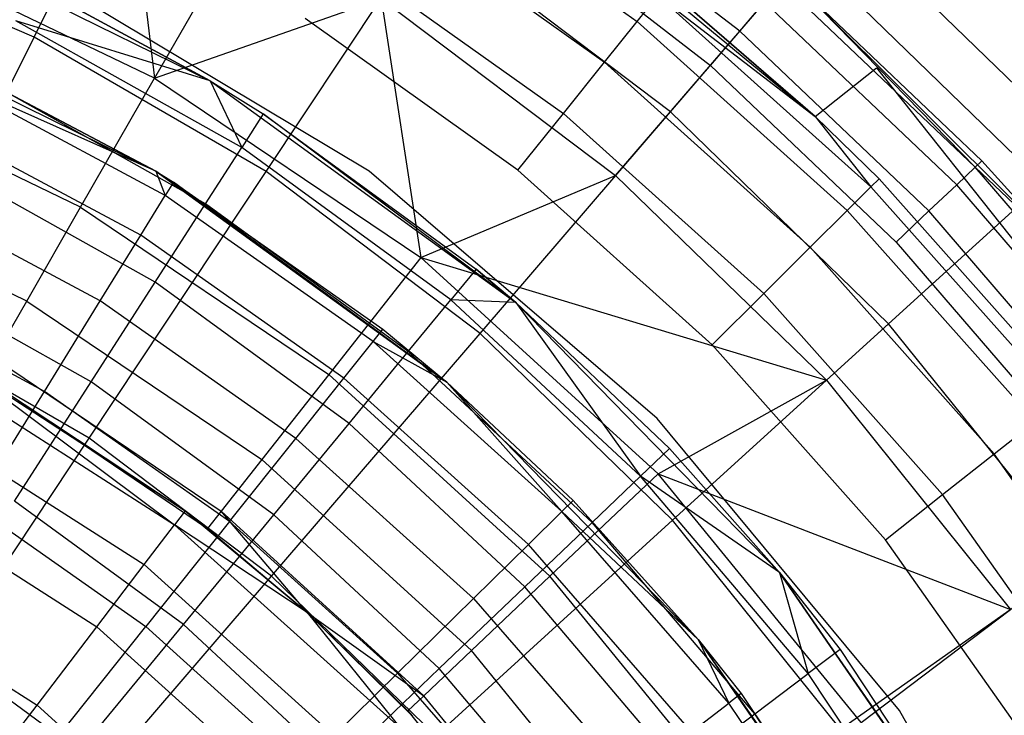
# Model space of a CAD drawing. Extents: x 0.1 to 26.5, y -19.1 to 0.
# Tile 185 of 256: x 14.1 to 15, y -10.7 to -10.1. Entities that reach past the tile are written whole.
import ezdxf

# ---------------------------------------------------------------- set-up
doc = ezdxf.new("R2010")
doc.units = 0
doc.header["$LTSCALE"] = 2.54
doc.layers.get('0').update_dxf_attribs({"linetype": 'CONTINUOUS'})

# ---------------------------------------------------------------- blocks, each defined once
blk = doc.blocks.new('7777_STL')
at = {"color": 0}
for p, q in [((14.13933, -10.1231, 37.3532), (14.25009, -9.90122, 37.13517)), ((14.13933, -10.1231, 37.3532), (14.25009, -9.90122, 37.13517)), ((14.21819, -9.96512, 32.60881), (14.2416, -10.15774, 32.37004)), ((14.21819, -9.96512, 32.60881), (14.2416, -10.15774, 32.37004)), ((14.45614, -9.97053, 29.59178), (14.65136, -10.10987, 29.59178)), ((14.45614, -9.97053, 29.59178), (14.65136, -10.10987, 29.59178)), ((14.73851, -10.11797, 25.38596), (14.56322, -9.98229, 25.38596)), ((14.73851, -10.11797, 25.38596), (14.56322, -9.98229, 25.38596)), ((14.43249, -10.00793, 29.63603), (14.62368, -10.14439, 29.63603)), ((14.43249, -10.00793, 29.63603), (14.62368, -10.14439, 29.63603)), ((14.54135, -10.0137, 25.37834), (14.71358, -10.14701, 25.37834)), ((14.54135, -10.0137, 25.37834), (14.71358, -10.14701, 25.37834)), ((14.00143, -10.0186, 31.75208), (14.28893, -10.16024, 31.75208)), ((14.00143, -10.0186, 31.75208), (14.28893, -10.16024, 31.75208)), ((14.32055, -10.01993, 32.60881), (14.2416, -10.15774, 32.37004)), ((14.32055, -10.01993, 32.60881), (14.2416, -10.15774, 32.37004)), ((14.59672, -10.01996, 28.87422), (14.80254, -10.19052, 28.87422)), ((14.59672, -10.01996, 28.87422), (14.80254, -10.19052, 28.87422)), ((14.67964, -10.18645, 37.13517), (14.8233, -10.0191, 36.88943)), ((14.67964, -10.18645, 37.13517), (14.8233, -10.0191, 36.88943)), ((15.02804, -10.21802, 36.88943), (14.8233, -10.0191, 36.88943)), ((15.02804, -10.21802, 36.88943), (14.8233, -10.0191, 36.88943)), ((14.33648, -10.23718, 37.3532), (14.47366, -10.03059, 37.13517)), ((14.33648, -10.23718, 37.3532), (14.47366, -10.03059, 37.13517)), ((14.67964, -10.18645, 37.13517), (14.47366, -10.03059, 37.13517)), ((14.67964, -10.18645, 37.13517), (14.47366, -10.03059, 37.13517)), ((14.13933, -10.1231, 37.3532), (13.92966, -10.03412, 37.3532)), ((14.13933, -10.1231, 37.3532), (13.92966, -10.03412, 37.3532)), ((14.2416, -10.15774, 32.37004), (13.99574, -10.03983, 32.37004)), ((14.2416, -10.15774, 32.37004), (13.99574, -10.03983, 32.37004)), ((14.4027, -10.05505, 29.66443), (14.58879, -10.18788, 29.66443)), ((14.4027, -10.05505, 29.66443), (14.58879, -10.18788, 29.66443)), ((14.63312, -10.24064, 32.60881), (14.79521, -10.05183, 32.97069)), ((14.63312, -10.24064, 32.60881), (14.79521, -10.05183, 32.97069)), ((14.99614, -10.24704, 32.97069), (14.79521, -10.05183, 32.97069)), ((14.99614, -10.24704, 32.97069), (14.79521, -10.05183, 32.97069)), ((14.42397, -10.2369, 28.47422), (14.14749, -10.07134, 28.47422)), ((14.42397, -10.2369, 28.47422), (14.14749, -10.07134, 28.47422)), ((14.42397, -10.2369, 29.67422), (14.14749, -10.07134, 29.67422)), ((14.42397, -10.2369, 29.67422), (14.14749, -10.07134, 29.67422)), ((14.13867, -10.07866, 27.25318), (14.28893, -10.16024, 27.25318)), ((14.28893, -10.16024, 31.75208), (14.13867, -10.07866, 27.25318)), ((14.28893, -10.16024, 31.75208), (14.13867, -10.07866, 27.25318)), ((14.13867, -10.07866, 27.25318), (14.28893, -10.16024, 27.25318)), ((14.80254, -10.19052, 28.87422), (14.67526, -10.08008, 29.47422)), ((14.67526, -10.08008, 29.47422), (14.80254, -10.19052, 29.47422)), ((14.80254, -10.19052, 28.87422), (14.67526, -10.08008, 29.47422)), ((14.67526, -10.08008, 29.47422), (14.80254, -10.19052, 29.47422)), ((14.93839, -10.23341, 25.44008), (14.77376, -10.07691, 25.44008)), ((14.93839, -10.23341, 25.44008), (14.77376, -10.07691, 25.44008)), ((14.94391, -10.22816, 25.47834), (14.78656, -10.0779, 28.37834)), ((14.78656, -10.0779, 28.37834), (15.01356, -10.3049, 28.37834)), ((14.94391, -10.22816, 25.47834), (14.78656, -10.0779, 28.37834)), ((14.94391, -10.22816, 25.47834), (14.78656, -10.0779, 25.47834)), ((14.78656, -10.0779, 28.37834), (15.01356, -10.3049, 28.37834)), ((14.78656, -10.0779, 25.47834), (14.93839, -10.23341, 25.44008)), ((14.94391, -10.22816, 25.47834), (14.78656, -10.0779, 25.47834)), ((14.78656, -10.0779, 25.47834), (14.93839, -10.23341, 25.44008)), ((14.2416, -10.15774, 32.37004), (14.43415, -10.09009, 32.60881)), ((14.2416, -10.15774, 32.37004), (14.43415, -10.09009, 32.60881)), ((14.43415, -10.09009, 32.60881), (14.63312, -10.24064, 32.60881)), ((14.43415, -10.09009, 32.60881), (14.63312, -10.24064, 32.60881)), ((14.43415, -10.09009, 32.60881), (14.46766, -10.3102, 32.37004)), ((14.43415, -10.09009, 32.60881), (14.46766, -10.3102, 32.37004)), ((14.65136, -10.10987, 29.59178), (14.66913, -10.08771, 29.53603)), ((14.65136, -10.10987, 29.59178), (14.66913, -10.08771, 29.53603)), ((14.66913, -10.08771, 29.53603), (14.80254, -10.19052, 29.47422)), ((14.66913, -10.08771, 29.53603), (14.80254, -10.19052, 29.47422)), ((14.66913, -10.08771, 29.53603), (14.8499, -10.25017, 29.53603)), ((14.66913, -10.08771, 29.53603), (14.8499, -10.25017, 29.53603)), ((14.73851, -10.11797, 25.38596), (14.75964, -10.09336, 25.40763)), ((14.73851, -10.11797, 25.38596), (14.75964, -10.09336, 25.40763)), ((14.92268, -10.24834, 25.40763), (14.75964, -10.09336, 25.40763)), ((14.92268, -10.24834, 25.40763), (14.75964, -10.09336, 25.40763)), ((13.96881, -10.10201, 31.75208), (14.24268, -10.23693, 31.75208)), ((13.96881, -10.10201, 31.75208), (14.24268, -10.23693, 31.75208)), ((14.28893, -10.16024, 27.25318), (14.12388, -10.1091, 27.04427)), ((14.28893, -10.16024, 27.25318), (14.12388, -10.1091, 27.04427)), ((14.31562, -10.2167, 27.04427), (14.12388, -10.1091, 27.04427)), ((14.31562, -10.2167, 27.04427), (14.12388, -10.1091, 27.04427)), ((14.55012, -10.23609, 29.67422), (14.36967, -10.10729, 29.67422)), ((14.55012, -10.23609, 29.67422), (14.36967, -10.10729, 29.67422)), ((14.62368, -10.14439, 29.63603), (14.65136, -10.10987, 29.59178)), ((14.62368, -10.14439, 29.63603), (14.65136, -10.10987, 29.59178)), ((14.65136, -10.10987, 29.59178), (14.82975, -10.2702, 29.59178)), ((14.65136, -10.10987, 29.59178), (14.82975, -10.2702, 29.59178)), ((14.01788, -10.36643, 37.54046), (14.13933, -10.1231, 37.3532)), ((14.01788, -10.36643, 37.54046), (14.13933, -10.1231, 37.3532)), ((14.33648, -10.23718, 37.3532), (14.13933, -10.1231, 37.3532)), ((14.33648, -10.23718, 37.3532), (14.13933, -10.1231, 37.3532)), ((14.71358, -10.14701, 25.37834), (14.73851, -10.11797, 25.38596)), ((14.71358, -10.14701, 25.37834), (14.73851, -10.11797, 25.38596)), ((14.89917, -10.27069, 25.38596), (14.73851, -10.11797, 25.38596)), ((14.89917, -10.27069, 25.38596), (14.73851, -10.11797, 25.38596)), ((14.24268, -10.23693, 31.75208), (14.06616, -10.14342, 27.45208)), ((14.06616, -10.14342, 27.45208), (14.24268, -10.23693, 27.45208)), ((14.24268, -10.23693, 31.75208), (14.06616, -10.14342, 27.45208)), ((14.06616, -10.14342, 27.45208), (14.24268, -10.23693, 27.45208)), ((14.58879, -10.18788, 29.66443), (14.62368, -10.14439, 29.63603)), ((14.58879, -10.18788, 29.66443), (14.62368, -10.14439, 29.63603)), ((14.62368, -10.14439, 29.63603), (14.79838, -10.3014, 29.63603)), ((14.62368, -10.14439, 29.63603), (14.79838, -10.3014, 29.63603)), ((14.71358, -10.14701, 25.37834), (14.87143, -10.29706, 25.37834)), ((14.71358, -10.14701, 25.37834), (14.87143, -10.29706, 25.37834)), ((14.25075, -10.25744, 27.23364), (14.06059, -10.15551, 27.23364)), ((14.24268, -10.23693, 27.45208), (14.06059, -10.15551, 27.23364)), ((14.25075, -10.25744, 27.23364), (14.06059, -10.15551, 27.23364)), ((14.24268, -10.23693, 27.45208), (14.06059, -10.15551, 27.23364)), ((14.80254, -10.19052, 28.87422), (14.85463, -10.14921, 28.87422)), ((14.80254, -10.19052, 29.47422), (14.85463, -10.14921, 29.47422)), ((14.80254, -10.19052, 28.87422), (14.85463, -10.14921, 28.87422)), ((14.80254, -10.19052, 29.47422), (14.85463, -10.14921, 29.47422)), ((14.85463, -10.14921, 28.87422), (15.25079, -10.64885, 28.87422)), ((14.85463, -10.14921, 29.47422), (14.85463, -10.14921, 28.87422)), ((14.85463, -10.14921, 29.47422), (15.25079, -10.64885, 29.47422)), ((14.85463, -10.14921, 28.87422), (15.25079, -10.64885, 28.87422)), ((14.85463, -10.14921, 29.47422), (14.85463, -10.14921, 28.87422)), ((14.85463, -10.14921, 29.47422), (15.25079, -10.64885, 29.47422)), ((14.17875, -10.26743, 32.11265), (13.94954, -10.1575, 32.11265)), ((14.17875, -10.26743, 32.11265), (13.94954, -10.1575, 32.11265)), ((14.2849, -10.26456, 26.84043), (14.09904, -10.16025, 26.84043)), ((14.2849, -10.26456, 26.84043), (14.09904, -10.16025, 26.84043)), ((14.17875, -10.26743, 32.11265), (14.2416, -10.15774, 32.37004)), ((14.17875, -10.26743, 32.11265), (14.2416, -10.15774, 32.37004)), ((14.2416, -10.15774, 32.37004), (14.46766, -10.3102, 32.37004)), ((14.2416, -10.15774, 32.37004), (14.46766, -10.3102, 32.37004)), ((14.28893, -10.16024, 27.25318), (14.31562, -10.2167, 27.04427)), ((14.28893, -10.16024, 27.25318), (14.3339, -10.18823, 27.25318)), ((14.28893, -10.16024, 27.25318), (14.31562, -10.2167, 27.04427)), ((14.28893, -10.16024, 31.75208), (14.28893, -10.16024, 27.25318)), ((14.28893, -10.16024, 31.75208), (14.28893, -10.16024, 27.25318)), ((14.28893, -10.16024, 31.75208), (14.3339, -10.18823, 27.25318)), ((14.28893, -10.16024, 27.25318), (14.3339, -10.18823, 27.25318)), ((14.28893, -10.16024, 31.75208), (14.3339, -10.18823, 27.25318)), ((14.28893, -10.16024, 31.75208), (14.54835, -10.34842, 31.75208)), ((14.28893, -10.16024, 31.75208), (14.54835, -10.34842, 31.75208)), ((14.3339, -10.18823, 27.25318), (14.31562, -10.2167, 27.04427)), ((14.3339, -10.18823, 27.25318), (14.31562, -10.2167, 27.04427)), ((14.3339, -10.18823, 27.25318), (14.5148, -10.32012, 27.25318)), ((14.54835, -10.34842, 31.75208), (14.3339, -10.18823, 27.25318)), ((14.54835, -10.34842, 31.75208), (14.3339, -10.18823, 27.25318)), ((14.3339, -10.18823, 27.25318), (14.5148, -10.32012, 27.25318)), ((14.51812, -10.37462, 37.3532), (14.67964, -10.18645, 37.13517)), ((14.51812, -10.37462, 37.3532), (14.67964, -10.18645, 37.13517)), ((14.55012, -10.23609, 29.67422), (14.58879, -10.18788, 29.66443)), ((14.55012, -10.23609, 29.67422), (14.58879, -10.18788, 29.66443)), ((14.58879, -10.18788, 29.66443), (14.75885, -10.34071, 29.66443)), ((14.58879, -10.18788, 29.66443), (14.75885, -10.34071, 29.66443)), ((14.86491, -10.36645, 37.13517), (14.67964, -10.18645, 37.13517)), ((14.86491, -10.36645, 37.13517), (14.67964, -10.18645, 37.13517)), ((14.80254, -10.19052, 29.47422), (14.80254, -10.19052, 28.87422)), ((14.85684, -10.24326, 29.47422), (14.80254, -10.19052, 29.47422)), ((14.80254, -10.19052, 29.47422), (14.8499, -10.25017, 29.53603)), ((14.80254, -10.19052, 29.47422), (14.8499, -10.25017, 29.53603)), ((14.80254, -10.19052, 29.47422), (14.80254, -10.19052, 28.87422)), ((14.85684, -10.24326, 29.47422), (14.80254, -10.19052, 29.47422)), ((14.22991, -10.29124, 27.01842), (14.04397, -10.19158, 27.01842)), ((14.22991, -10.29124, 27.01842), (14.04397, -10.19158, 27.01842)), ((14.2849, -10.26456, 26.84043), (14.31562, -10.2167, 27.04427)), ((14.2849, -10.26456, 26.84043), (14.31562, -10.2167, 27.04427)), ((14.49328, -10.34623, 27.04427), (14.31562, -10.2167, 27.04427)), ((14.49328, -10.34623, 27.04427), (14.31562, -10.2167, 27.04427)), ((14.86491, -10.36645, 37.13517), (15.02804, -10.21802, 36.88943)), ((14.86491, -10.36645, 37.13517), (15.02804, -10.21802, 36.88943)), ((14.24213, -10.33119, 26.64417), (14.06445, -10.23147, 26.64417)), ((14.24213, -10.33119, 26.64417), (14.06445, -10.23147, 26.64417)), ((14.94391, -10.22816, 25.47834), (14.93839, -10.23341, 25.44008)), ((14.94391, -10.22816, 25.47834), (14.93839, -10.23341, 25.44008)), ((15.01356, -10.3049, 25.47834), (14.94391, -10.22816, 25.47834)), ((14.94391, -10.22816, 25.47834), (15.01356, -10.3049, 28.37834)), ((14.94391, -10.22816, 25.47834), (15.01356, -10.3049, 28.37834)), ((15.01356, -10.3049, 25.47834), (14.94391, -10.22816, 25.47834)), ((14.18604, -10.46374, 37.54046), (14.33648, -10.23718, 37.3532)), ((14.18604, -10.46374, 37.54046), (14.33648, -10.23718, 37.3532)), ((14.24268, -10.23693, 31.75208), (14.4898, -10.4162, 31.75208)), ((14.4898, -10.4162, 31.75208), (14.24268, -10.23693, 27.45208)), ((14.24268, -10.23693, 27.45208), (14.25773, -10.24611, 27.45208)), ((14.4898, -10.4162, 31.75208), (14.24268, -10.23693, 27.45208)), ((14.24268, -10.23693, 31.75208), (14.4898, -10.4162, 31.75208)), ((14.24268, -10.23693, 31.75208), (14.24268, -10.23693, 27.45208)), ((14.24268, -10.23693, 31.75208), (14.24268, -10.23693, 27.45208)), ((14.24268, -10.23693, 27.45208), (14.25773, -10.24611, 27.45208)), ((14.24268, -10.23693, 27.45208), (14.25075, -10.25744, 27.23364)), ((14.24268, -10.23693, 27.45208), (14.25075, -10.25744, 27.23364)), ((14.51812, -10.37462, 37.3532), (14.33648, -10.23718, 37.3532)), ((14.51812, -10.37462, 37.3532), (14.33648, -10.23718, 37.3532)), ((14.6685, -10.44681, 28.47422), (14.42397, -10.2369, 28.47422)), ((14.42397, -10.2369, 28.47422), (14.42397, -10.2369, 29.67422)), ((14.42397, -10.2369, 28.47422), (14.42397, -10.2369, 29.67422)), ((14.6685, -10.44681, 28.47422), (14.42397, -10.2369, 28.47422)), ((14.6685, -10.44681, 29.67422), (14.42397, -10.2369, 29.67422)), ((14.6685, -10.44681, 29.67422), (14.42397, -10.2369, 29.67422)), ((14.46766, -10.3102, 32.37004), (14.63312, -10.24064, 32.60881)), ((14.46766, -10.3102, 32.37004), (14.63312, -10.24064, 32.60881)), ((14.71502, -10.38429, 29.67422), (14.55012, -10.23609, 29.67422)), ((14.71502, -10.38429, 29.67422), (14.55012, -10.23609, 29.67422)), ((14.63312, -10.24064, 32.60881), (14.81208, -10.41451, 32.60881)), ((14.63312, -10.24064, 32.60881), (14.81208, -10.41451, 32.60881)), ((14.92268, -10.24834, 25.40763), (14.93839, -10.23341, 25.44008)), ((14.92268, -10.24834, 25.40763), (14.93839, -10.23341, 25.44008)), ((15.01356, -10.3049, 25.47834), (14.93839, -10.23341, 25.44008)), ((15.01356, -10.3049, 25.47834), (14.93839, -10.23341, 25.44008)), ((15.08635, -10.40576, 25.44008), (14.93839, -10.23341, 25.44008)), ((15.08635, -10.40576, 25.44008), (14.93839, -10.23341, 25.44008)), ((14.13308, -10.34714, 31.841), (13.91596, -10.24301, 31.841)), ((14.13308, -10.34714, 31.841), (13.91596, -10.24301, 31.841)), ((14.25773, -10.24611, 27.45208), (14.25075, -10.25744, 27.23364)), ((14.25773, -10.24611, 27.45208), (14.25075, -10.25744, 27.23364)), ((14.25773, -10.24611, 27.45208), (14.43553, -10.37114, 27.45208)), ((14.4898, -10.4162, 31.75208), (14.25773, -10.24611, 27.45208)), ((14.4898, -10.4162, 31.75208), (14.25773, -10.24611, 27.45208)), ((14.25773, -10.24611, 27.45208), (14.43553, -10.37114, 27.45208)), ((14.81208, -10.41451, 32.60881), (14.99614, -10.24704, 32.97069)), ((14.81208, -10.41451, 32.60881), (14.99614, -10.24704, 32.97069)), ((14.8499, -10.25017, 29.53603), (14.85684, -10.24326, 29.47422)), ((14.8499, -10.25017, 29.53603), (14.85684, -10.24326, 29.47422)), ((15.01901, -10.42576, 29.47422), (14.85684, -10.24326, 29.47422)), ((15.01901, -10.42576, 29.47422), (14.85684, -10.24326, 29.47422)), ((14.89917, -10.27069, 25.38596), (14.92268, -10.24834, 25.40763)), ((14.89917, -10.27069, 25.38596), (14.92268, -10.24834, 25.40763)), ((15.06921, -10.41903, 25.40763), (14.92268, -10.24834, 25.40763)), ((15.06921, -10.41903, 25.40763), (14.92268, -10.24834, 25.40763)), ((14.19552, -10.34703, 26.80962), (14.01656, -10.25111, 26.80962)), ((14.19552, -10.34703, 26.80962), (14.01656, -10.25111, 26.80962)), ((14.22991, -10.29124, 27.01842), (14.25075, -10.25744, 27.23364)), ((14.22991, -10.29124, 27.01842), (14.25075, -10.25744, 27.23364)), ((14.42724, -10.38154, 27.23364), (14.25075, -10.25744, 27.23364)), ((14.42724, -10.38154, 27.23364), (14.25075, -10.25744, 27.23364)), ((14.82975, -10.2702, 29.59178), (14.8499, -10.25017, 29.53603)), ((14.82975, -10.2702, 29.59178), (14.8499, -10.25017, 29.53603)), ((15.01134, -10.43184, 29.53603), (14.8499, -10.25017, 29.53603)), ((15.01134, -10.43184, 29.53603), (14.8499, -10.25017, 29.53603)), ((14.24213, -10.33119, 26.64417), (14.2849, -10.26456, 26.84043)), ((14.24213, -10.33119, 26.64417), (14.2849, -10.26456, 26.84043)), ((14.45712, -10.39012, 26.84043), (14.2849, -10.26456, 26.84043)), ((14.45712, -10.39012, 26.84043), (14.2849, -10.26456, 26.84043)), ((14.13308, -10.34714, 31.841), (14.17875, -10.26743, 32.11265)), ((14.13308, -10.34714, 31.841), (14.17875, -10.26743, 32.11265)), ((14.17875, -10.26743, 32.11265), (14.38952, -10.40957, 32.11265)), ((14.17875, -10.26743, 32.11265), (14.38952, -10.40957, 32.11265)), ((14.79838, -10.3014, 29.63603), (14.82975, -10.2702, 29.59178)), ((14.79838, -10.3014, 29.63603), (14.82975, -10.2702, 29.59178)), ((14.98908, -10.44949, 29.59178), (14.82975, -10.2702, 29.59178)), ((14.98908, -10.44949, 29.59178), (14.82975, -10.2702, 29.59178)), ((14.87143, -10.29706, 25.37834), (14.89917, -10.27069, 25.38596)), ((14.87143, -10.29706, 25.37834), (14.89917, -10.27069, 25.38596)), ((15.04356, -10.43889, 25.38596), (14.89917, -10.27069, 25.38596)), ((15.04356, -10.43889, 25.38596), (14.89917, -10.27069, 25.38596)), ((14.19552, -10.34703, 26.80962), (14.22991, -10.29124, 27.01842)), ((14.19552, -10.34703, 26.80962), (14.22991, -10.29124, 27.01842)), ((14.40247, -10.41259, 27.01842), (14.22991, -10.29124, 27.01842)), ((14.40247, -10.41259, 27.01842), (14.22991, -10.29124, 27.01842)), ((14.87143, -10.29706, 25.37834), (15.01329, -10.46231, 25.37834)), ((14.87143, -10.29706, 25.37834), (15.01329, -10.46231, 25.37834)), ((14.75885, -10.34071, 29.66443), (14.79838, -10.3014, 29.63603)), ((14.75885, -10.34071, 29.66443), (14.79838, -10.3014, 29.63603)), ((14.95441, -10.47698, 29.63603), (14.79838, -10.3014, 29.63603)), ((14.95441, -10.47698, 29.63603), (14.79838, -10.3014, 29.63603)), ((14.46766, -10.3102, 32.37004), (14.38952, -10.40957, 32.11265)), ((14.46766, -10.3102, 32.37004), (14.38952, -10.40957, 32.11265)), ((14.66912, -10.49394, 32.37004), (14.46766, -10.3102, 32.37004)), ((14.46766, -10.3102, 32.37004), (14.81208, -10.41451, 32.60881)), ((14.46766, -10.3102, 32.37004), (14.81208, -10.41451, 32.60881)), ((14.66912, -10.49394, 32.37004), (14.46766, -10.3102, 32.37004)), ((14.18783, -10.41577, 26.45794), (14.02053, -10.32188, 26.45794)), ((14.18783, -10.41577, 26.45794), (14.02053, -10.32188, 26.45794)), ((14.5148, -10.32012, 27.25318), (14.49328, -10.34623, 27.04427)), ((14.5148, -10.32012, 27.25318), (14.49328, -10.34623, 27.04427)), ((14.5148, -10.32012, 27.25318), (14.54835, -10.34842, 27.25318)), ((14.54835, -10.34842, 31.75208), (14.5148, -10.32012, 27.25318)), ((14.5148, -10.32012, 27.25318), (14.54835, -10.34842, 27.25318)), ((14.54835, -10.34842, 31.75208), (14.5148, -10.32012, 27.25318)), ((14.18783, -10.41577, 26.45794), (14.24213, -10.33119, 26.64417)), ((14.18783, -10.41577, 26.45794), (14.24213, -10.33119, 26.64417)), ((14.40677, -10.45122, 26.64417), (14.24213, -10.33119, 26.64417)), ((14.40677, -10.45122, 26.64417), (14.24213, -10.33119, 26.64417)), ((14.14808, -10.42398, 26.61031), (13.97874, -10.33321, 26.61031)), ((14.14808, -10.42398, 26.61031), (13.97874, -10.33321, 26.61031)), ((14.71502, -10.38429, 29.67422), (14.75885, -10.34071, 29.66443)), ((14.71502, -10.38429, 29.67422), (14.75885, -10.34071, 29.66443)), ((14.91072, -10.51162, 29.66443), (14.75885, -10.34071, 29.66443)), ((14.91072, -10.51162, 29.66443), (14.75885, -10.34071, 29.66443)), ((14.10537, -10.39552, 31.55971), (14.13308, -10.34714, 31.841)), ((14.10537, -10.39552, 31.55971), (14.13308, -10.34714, 31.841)), ((14.13308, -10.34714, 31.841), (14.33273, -10.48178, 31.841)), ((14.13308, -10.34714, 31.841), (14.33273, -10.48178, 31.841)), ((14.14808, -10.42398, 26.61031), (14.19552, -10.34703, 26.80962)), ((14.14808, -10.42398, 26.61031), (14.19552, -10.34703, 26.80962)), ((14.36161, -10.46383, 26.80962), (14.19552, -10.34703, 26.80962)), ((14.36161, -10.46383, 26.80962), (14.19552, -10.34703, 26.80962)), ((14.45712, -10.39012, 26.84043), (14.49328, -10.34623, 27.04427)), ((14.45712, -10.39012, 26.84043), (14.49328, -10.34623, 27.04427)), ((14.54835, -10.34842, 27.25318), (14.49328, -10.34623, 27.04427)), ((14.54835, -10.34842, 27.25318), (14.49328, -10.34623, 27.04427)), ((14.65438, -10.49586, 27.04427), (14.49328, -10.34623, 27.04427)), ((14.65438, -10.49586, 27.04427), (14.49328, -10.34623, 27.04427)), ((14.54835, -10.34842, 27.25318), (14.65438, -10.49586, 27.04427)), ((14.54835, -10.34842, 27.25318), (14.67884, -10.47248, 27.25318)), ((14.54835, -10.34842, 27.25318), (14.65438, -10.49586, 27.04427)), ((14.67884, -10.47248, 27.25318), (14.54835, -10.34842, 31.75208)), ((14.54835, -10.34842, 31.75208), (14.77224, -10.57774, 31.75208)), ((14.67884, -10.47248, 27.25318), (14.54835, -10.34842, 31.75208)), ((14.54835, -10.34842, 27.25318), (14.67884, -10.47248, 27.25318)), ((14.54835, -10.34842, 27.25318), (14.54835, -10.34842, 31.75208)), ((14.54835, -10.34842, 27.25318), (14.54835, -10.34842, 31.75208)), ((14.54835, -10.34842, 31.75208), (14.77224, -10.57774, 31.75208)), ((14.18604, -10.46374, 37.54046), (14.01788, -10.36643, 37.54046)), ((14.18604, -10.46374, 37.54046), (14.01788, -10.36643, 37.54046)), ((14.42724, -10.38154, 27.23364), (14.43553, -10.37114, 27.45208)), ((14.42724, -10.38154, 27.23364), (14.43553, -10.37114, 27.45208)), ((14.43553, -10.37114, 27.45208), (14.4898, -10.4162, 31.75208)), ((14.43553, -10.37114, 27.45208), (14.4898, -10.4162, 31.75208)), ((14.43553, -10.37114, 27.45208), (14.4898, -10.4162, 27.45208)), ((14.43553, -10.37114, 27.45208), (14.4898, -10.4162, 27.45208)), ((14.68148, -10.53334, 37.3532), (14.86491, -10.36645, 37.13517)), ((14.68148, -10.53334, 37.3532), (14.86491, -10.36645, 37.13517)), ((15.02665, -10.56784, 37.13517), (14.86491, -10.36645, 37.13517)), ((15.02665, -10.56784, 37.13517), (14.86491, -10.36645, 37.13517)), ((14.34097, -10.58097, 37.54046), (14.51812, -10.37462, 37.3532)), ((14.34097, -10.58097, 37.54046), (14.51812, -10.37462, 37.3532)), ((14.40247, -10.41259, 27.01842), (14.42724, -10.38154, 27.23364)), ((14.40247, -10.41259, 27.01842), (14.42724, -10.38154, 27.23364)), ((14.42724, -10.38154, 27.23364), (14.4898, -10.4162, 27.45208)), ((14.58748, -10.52602, 27.23364), (14.42724, -10.38154, 27.23364)), ((14.58748, -10.52602, 27.23364), (14.42724, -10.38154, 27.23364)), ((14.42724, -10.38154, 27.23364), (14.4898, -10.4162, 27.45208)), ((14.68148, -10.53334, 37.3532), (14.51812, -10.37462, 37.3532)), ((14.68148, -10.53334, 37.3532), (14.51812, -10.37462, 37.3532)), ((14.40677, -10.45122, 26.64417), (14.45712, -10.39012, 26.84043)), ((14.40677, -10.45122, 26.64417), (14.45712, -10.39012, 26.84043)), ((14.61328, -10.53516, 26.84043), (14.45712, -10.39012, 26.84043)), ((14.61328, -10.53516, 26.84043), (14.45712, -10.39012, 26.84043)), ((14.86229, -10.55002, 29.67422), (14.71502, -10.38429, 29.67422)), ((14.86229, -10.55002, 29.67422), (14.71502, -10.38429, 29.67422)), ((14.04147, -10.39845, 30.36829), (14.25866, -10.53715, 30.36829)), ((14.04147, -10.39845, 30.36829), (14.25866, -10.53715, 30.36829)), ((14.07379, -10.3992, 30.461), (14.26756, -10.52547, 30.461)), ((14.07379, -10.3992, 30.461), (14.26756, -10.52547, 30.461)), ((14.07379, -10.3992, 30.461), (14.25866, -10.53715, 30.36829)), ((14.07379, -10.3992, 30.461), (14.25866, -10.53715, 30.36829)), ((14.10537, -10.39552, 31.55971), (14.29827, -10.5256, 31.55971)), ((14.10537, -10.39552, 31.55971), (14.29827, -10.5256, 31.55971)), ((14.09608, -10.41173, 31.27355), (14.28672, -10.54029, 31.27355)), ((14.09608, -10.41173, 31.27355), (14.28672, -10.54029, 31.27355)), ((14.09608, -10.41173, 31.27355), (14.26756, -10.52547, 30.461)), ((14.09608, -10.41173, 31.27355), (14.26756, -10.52547, 30.461)), ((14.12268, -10.51726, 26.28404), (14.18783, -10.41577, 26.45794)), ((14.12268, -10.51726, 26.28404), (14.18783, -10.41577, 26.45794)), ((14.34284, -10.52879, 26.45794), (14.18783, -10.41577, 26.45794)), ((14.34284, -10.52879, 26.45794), (14.18783, -10.41577, 26.45794)), ((14.38952, -10.40957, 32.11265), (14.33273, -10.48178, 31.841)), ((14.38952, -10.40957, 32.11265), (14.33273, -10.48178, 31.841)), ((14.36161, -10.46383, 26.80962), (14.40247, -10.41259, 27.01842)), ((14.36161, -10.46383, 26.80962), (14.40247, -10.41259, 27.01842)), ((14.57734, -10.58088, 32.11265), (14.38952, -10.40957, 32.11265)), ((14.57734, -10.58088, 32.11265), (14.38952, -10.40957, 32.11265)), ((14.55915, -10.55386, 27.01842), (14.40247, -10.41259, 27.01842)), ((14.55915, -10.55386, 27.01842), (14.40247, -10.41259, 27.01842)), ((14.4898, -10.4162, 31.75208), (14.70308, -10.63465, 31.75208)), ((14.4898, -10.4162, 31.75208), (14.59697, -10.51669, 27.45208)), ((14.4898, -10.4162, 31.75208), (14.70308, -10.63465, 31.75208)), ((14.4898, -10.4162, 27.45208), (14.4898, -10.4162, 31.75208)), ((14.4898, -10.4162, 27.45208), (14.4898, -10.4162, 31.75208)), ((14.4898, -10.4162, 27.45208), (14.59697, -10.51669, 27.45208)), ((14.4898, -10.4162, 31.75208), (14.59697, -10.51669, 27.45208)), ((14.58748, -10.52602, 27.23364), (14.4898, -10.4162, 27.45208)), ((14.4898, -10.4162, 27.45208), (14.59697, -10.51669, 27.45208)), ((14.58748, -10.52602, 27.23364), (14.4898, -10.4162, 27.45208)), ((14.66912, -10.49394, 32.37004), (14.81208, -10.41451, 32.60881)), ((14.66912, -10.49394, 32.37004), (14.81208, -10.41451, 32.60881)), ((14.81208, -10.41451, 32.60881), (14.96832, -10.60905, 32.60881)), ((14.81208, -10.41451, 32.60881), (14.96832, -10.60905, 32.60881)), ((14.0883, -10.52095, 26.42345), (14.14808, -10.42398, 26.61031)), ((14.0883, -10.52095, 26.42345), (14.14808, -10.42398, 26.61031)), ((14.30524, -10.5345, 26.61031), (14.14808, -10.42398, 26.61031)), ((14.30524, -10.5345, 26.61031), (14.14808, -10.42398, 26.61031)), ((14.02158, -10.43613, 30.28466), (14.23284, -10.57104, 30.28466)), ((14.02158, -10.43613, 30.28466), (14.23284, -10.57104, 30.28466)), ((14.87403, -10.69502, 28.47422), (14.6685, -10.44681, 28.47422)), ((14.6685, -10.44681, 28.47422), (14.6685, -10.44681, 29.67422)), ((14.6685, -10.44681, 28.47422), (14.6685, -10.44681, 29.67422)), ((14.87403, -10.69502, 28.47422), (14.6685, -10.44681, 28.47422)), ((14.87403, -10.69502, 29.67422), (14.6685, -10.44681, 29.67422)), ((14.87403, -10.69502, 29.67422), (14.6685, -10.44681, 29.67422)), ((14.95441, -10.47698, 29.63603), (14.98908, -10.44949, 29.59178)), ((14.95441, -10.47698, 29.63603), (14.98908, -10.44949, 29.59178)), ((14.34284, -10.52879, 26.45794), (14.40677, -10.45122, 26.64417)), ((14.34284, -10.52879, 26.45794), (14.40677, -10.45122, 26.64417)), ((14.55605, -10.58988, 26.64417), (14.40677, -10.45122, 26.64417)), ((14.55605, -10.58988, 26.64417), (14.40677, -10.45122, 26.64417)), ((14.02444, -10.70711, 37.69436), (14.18604, -10.46374, 37.54046)), ((14.02444, -10.70711, 37.69436), (14.18604, -10.46374, 37.54046)), ((14.34097, -10.58097, 37.54046), (14.18604, -10.46374, 37.54046)), ((14.34097, -10.58097, 37.54046), (14.18604, -10.46374, 37.54046)), ((14.30524, -10.5345, 26.61031), (14.36161, -10.46383, 26.80962)), ((14.30524, -10.5345, 26.61031), (14.36161, -10.46383, 26.80962)), ((14.51241, -10.59979, 26.80962), (14.36161, -10.46383, 26.80962)), ((14.51241, -10.59979, 26.80962), (14.36161, -10.46383, 26.80962)), ((14.67884, -10.47248, 27.25318), (14.65438, -10.49586, 27.04427)), ((14.67884, -10.47248, 27.25318), (14.65438, -10.49586, 27.04427)), ((14.67884, -10.47248, 27.25318), (14.77224, -10.57774, 27.25318)), ((14.67884, -10.47248, 27.25318), (14.77224, -10.57774, 27.25318)), ((14.67884, -10.47248, 27.25318), (14.77224, -10.57774, 31.75208)), ((14.67884, -10.47248, 27.25318), (14.77224, -10.57774, 31.75208)), ((14.33273, -10.48178, 31.841), (14.29827, -10.5256, 31.55971)), ((14.33273, -10.48178, 31.841), (14.29827, -10.5256, 31.55971)), ((14.51064, -10.64405, 31.841), (14.33273, -10.48178, 31.841)), ((14.51064, -10.64405, 31.841), (14.33273, -10.48178, 31.841)), ((14.91072, -10.51162, 29.66443), (14.95441, -10.47698, 29.63603)), ((14.91072, -10.51162, 29.66443), (14.95441, -10.47698, 29.63603)), ((15.08979, -10.66893, 29.63603), (14.95441, -10.47698, 29.63603)), ((15.08979, -10.66893, 29.63603), (14.95441, -10.47698, 29.63603)), ((13.9906, -10.49482, 30.21829), (14.19262, -10.62384, 30.21829)), ((13.9906, -10.49482, 30.21829), (14.19262, -10.62384, 30.21829)), ((14.66912, -10.49394, 32.37004), (14.57734, -10.58088, 32.11265)), ((14.66912, -10.49394, 32.37004), (14.57734, -10.58088, 32.11265)), ((14.61328, -10.53516, 26.84043), (14.65438, -10.49586, 27.04427)), ((14.61328, -10.53516, 26.84043), (14.65438, -10.49586, 27.04427)), ((14.77224, -10.57774, 27.25318), (14.65438, -10.49586, 27.04427)), ((14.77224, -10.57774, 27.25318), (14.65438, -10.49586, 27.04427)), ((14.79665, -10.6635, 27.04427), (14.65438, -10.49586, 27.04427)), ((14.79665, -10.6635, 27.04427), (14.65438, -10.49586, 27.04427)), ((14.84168, -10.70507, 32.37004), (14.66912, -10.49394, 32.37004)), ((14.66912, -10.49394, 32.37004), (14.96832, -10.60905, 32.60881)), ((14.66912, -10.49394, 32.37004), (14.96832, -10.60905, 32.60881)), ((14.84168, -10.70507, 32.37004), (14.66912, -10.49394, 32.37004)), ((14.86229, -10.55002, 29.67422), (14.91072, -10.51162, 29.66443)), ((14.86229, -10.55002, 29.67422), (14.91072, -10.51162, 29.66443)), ((15.0425, -10.69846, 29.66443), (14.91072, -10.51162, 29.66443)), ((15.0425, -10.69846, 29.66443), (14.91072, -10.51162, 29.66443)), ((14.0883, -10.52095, 26.42345), (14.23421, -10.62355, 26.42345)), ((14.0883, -10.52095, 26.42345), (14.23421, -10.62355, 26.42345)), ((14.26615, -10.62186, 26.28404), (14.12268, -10.51726, 26.28404)), ((14.26615, -10.62186, 26.28404), (14.12268, -10.51726, 26.28404)), ((14.59697, -10.51669, 27.45208), (14.58748, -10.52602, 27.23364)), ((14.59697, -10.51669, 27.45208), (14.58748, -10.52602, 27.23364)), ((14.59697, -10.51669, 27.45208), (14.70308, -10.63465, 31.75208)), ((14.59697, -10.51669, 27.45208), (14.70308, -10.63465, 31.75208)), ((14.59697, -10.51669, 27.45208), (14.70308, -10.63465, 27.45208)), ((14.59697, -10.51669, 27.45208), (14.70308, -10.63465, 27.45208)), ((14.26756, -10.52547, 30.461), (14.25866, -10.53715, 30.36829)), ((14.26756, -10.52547, 30.461), (14.25866, -10.53715, 30.36829)), ((14.26615, -10.62186, 26.28404), (14.34284, -10.52879, 26.45794)), ((14.26615, -10.62186, 26.28404), (14.34284, -10.52879, 26.45794)), ((14.37134, -10.6118, 31.27355), (14.26756, -10.52547, 30.461)), ((14.26756, -10.52547, 30.461), (14.37134, -10.6118, 30.461)), ((14.28672, -10.54029, 31.27355), (14.26756, -10.52547, 30.461)), ((14.37134, -10.6118, 31.27355), (14.26756, -10.52547, 30.461)), ((14.28672, -10.54029, 31.27355), (14.26756, -10.52547, 30.461)), ((14.26756, -10.52547, 30.461), (14.37134, -10.6118, 30.461)), ((14.29827, -10.5256, 31.55971), (14.28672, -10.54029, 31.27355)), ((14.29827, -10.5256, 31.55971), (14.28672, -10.54029, 31.27355)), ((14.37134, -10.6118, 31.27355), (14.29827, -10.5256, 31.55971)), ((14.37134, -10.6118, 31.27355), (14.29827, -10.5256, 31.55971)), ((14.47017, -10.68239, 31.55971), (14.29827, -10.5256, 31.55971)), ((14.47017, -10.68239, 31.55971), (14.29827, -10.5256, 31.55971)), ((14.4834, -10.65935, 26.45794), (14.34284, -10.52879, 26.45794)), ((14.4834, -10.65935, 26.45794), (14.34284, -10.52879, 26.45794)), ((14.55915, -10.55386, 27.01842), (14.58748, -10.52602, 27.23364)), ((14.55915, -10.55386, 27.01842), (14.58748, -10.52602, 27.23364)), ((14.72914, -10.68876, 27.23364), (14.58748, -10.52602, 27.23364)), ((14.70308, -10.63465, 27.45208), (14.58748, -10.52602, 27.23364)), ((14.72914, -10.68876, 27.23364), (14.58748, -10.52602, 27.23364)), ((14.70308, -10.63465, 27.45208), (14.58748, -10.52602, 27.23364)), ((14.23284, -10.57104, 30.28466), (14.25866, -10.53715, 30.36829)), ((14.23284, -10.57104, 30.28466), (14.25866, -10.53715, 30.36829)), ((14.30524, -10.5345, 26.61031), (14.23421, -10.62355, 26.42345)), ((14.30524, -10.5345, 26.61031), (14.23421, -10.62355, 26.42345)), ((14.37134, -10.6118, 30.461), (14.25866, -10.53715, 30.36829)), ((14.25866, -10.53715, 30.36829), (14.45006, -10.7097, 30.36829)), ((14.37134, -10.6118, 30.461), (14.25866, -10.53715, 30.36829)), ((14.25866, -10.53715, 30.36829), (14.45006, -10.7097, 30.36829)), ((14.28672, -10.54029, 31.27355), (14.37134, -10.6118, 31.27355)), ((14.28672, -10.54029, 31.27355), (14.37134, -10.6118, 31.27355)), ((14.30524, -10.5345, 26.61031), (14.44793, -10.66315, 26.61031)), ((14.30524, -10.5345, 26.61031), (14.44793, -10.66315, 26.61031)), ((14.48033, -10.71636, 37.54046), (14.68148, -10.53334, 37.3532)), ((14.48033, -10.71636, 37.54046), (14.68148, -10.53334, 37.3532)), ((14.55605, -10.58988, 26.64417), (14.61328, -10.53516, 26.84043)), ((14.55605, -10.58988, 26.64417), (14.61328, -10.53516, 26.84043)), ((14.75119, -10.69766, 26.84043), (14.61328, -10.53516, 26.84043)), ((14.75119, -10.69766, 26.84043), (14.61328, -10.53516, 26.84043)), ((14.82411, -10.71093, 37.3532), (14.68148, -10.53334, 37.3532)), ((14.82411, -10.71093, 37.3532), (14.68148, -10.53334, 37.3532)), ((14.99008, -10.73119, 29.67422), (14.86229, -10.55002, 29.67422)), ((14.99008, -10.73119, 29.67422), (14.86229, -10.55002, 29.67422)), ((14.51241, -10.59979, 26.80962), (14.55915, -10.55386, 27.01842)), ((14.51241, -10.59979, 26.80962), (14.55915, -10.55386, 27.01842)), ((14.69766, -10.71298, 27.01842), (14.55915, -10.55386, 27.01842)), ((14.69766, -10.71298, 27.01842), (14.55915, -10.55386, 27.01842)), ((13.95156, -10.56879, 30.17568), (14.14194, -10.69036, 30.17568)), ((13.95156, -10.56879, 30.17568), (14.14194, -10.69036, 30.17568)), ((14.19262, -10.62384, 30.21829), (14.23284, -10.57104, 30.28466)), ((14.19262, -10.62384, 30.21829), (14.23284, -10.57104, 30.28466)), ((14.23284, -10.57104, 30.28466), (14.41901, -10.73889, 30.28466)), ((14.23284, -10.57104, 30.28466), (14.41901, -10.73889, 30.28466)), ((14.82411, -10.71093, 37.3532), (15.02665, -10.56784, 37.13517)), ((14.82411, -10.71093, 37.3532), (15.02665, -10.56784, 37.13517)), ((14.15069, -10.80264, 37.69436), (14.34097, -10.58097, 37.54046)), ((14.15069, -10.80264, 37.69436), (14.34097, -10.58097, 37.54046)), ((14.48033, -10.71636, 37.54046), (14.34097, -10.58097, 37.54046)), ((14.48033, -10.71636, 37.54046), (14.34097, -10.58097, 37.54046)), ((14.57734, -10.58088, 32.11265), (14.51064, -10.64405, 31.841)), ((14.57734, -10.58088, 32.11265), (14.51064, -10.64405, 31.841)), ((14.73822, -10.77771, 32.11265), (14.57734, -10.58088, 32.11265)), ((14.73822, -10.77771, 32.11265), (14.57734, -10.58088, 32.11265)), ((14.77224, -10.57774, 27.25318), (14.79665, -10.6635, 27.04427)), ((14.77224, -10.57774, 27.25318), (14.8237, -10.64317, 27.25318)), ((14.77224, -10.57774, 27.25318), (14.79665, -10.6635, 27.04427)), ((14.77224, -10.57774, 27.25318), (14.8237, -10.64317, 27.25318)), ((14.77224, -10.57774, 27.25318), (14.77224, -10.57774, 31.75208)), ((14.77224, -10.57774, 31.75208), (14.8237, -10.64317, 27.25318)), ((14.77224, -10.57774, 27.25318), (14.77224, -10.57774, 31.75208)), ((14.95415, -10.8416, 27.25318), (14.77224, -10.57774, 31.75208)), ((14.77224, -10.57774, 31.75208), (14.95415, -10.8416, 31.75208)), ((14.95415, -10.8416, 27.25318), (14.77224, -10.57774, 31.75208)), ((14.94736, -10.8298, 27.25318), (14.77224, -10.57774, 31.75208)), ((14.94736, -10.8298, 27.25318), (14.77224, -10.57774, 31.75208)), ((14.77224, -10.57774, 31.75208), (14.8237, -10.64317, 27.25318)), ((14.77224, -10.57774, 31.75208), (14.95415, -10.8416, 31.75208)), ((14.4834, -10.65935, 26.45794), (14.55605, -10.58988, 26.64417)), ((14.4834, -10.65935, 26.45794), (14.55605, -10.58988, 26.64417)), ((14.68789, -10.74523, 26.64417), (14.55605, -10.58988, 26.64417)), ((14.68789, -10.74523, 26.64417), (14.55605, -10.58988, 26.64417)), ((14.51241, -10.59979, 26.80962), (14.44793, -10.66315, 26.61031)), ((14.51241, -10.59979, 26.80962), (14.44793, -10.66315, 26.61031)), ((14.51241, -10.59979, 26.80962), (14.64572, -10.75294, 26.80962)), ((14.51241, -10.59979, 26.80962), (14.64572, -10.75294, 26.80962)), ((14.37134, -10.6118, 31.27355), (14.47017, -10.68239, 31.55971)), ((14.37134, -10.6118, 31.27355), (14.4566, -10.69524, 31.27355)), ((14.37134, -10.6118, 31.27355), (14.47017, -10.68239, 31.55971)), ((14.4566, -10.69524, 31.27355), (14.37134, -10.6118, 30.461)), ((14.37134, -10.6118, 30.461), (14.46076, -10.69965, 30.461)), ((14.4566, -10.69524, 31.27355), (14.37134, -10.6118, 30.461)), ((14.37134, -10.6118, 31.27355), (14.4566, -10.69524, 31.27355)), ((14.37134, -10.6118, 31.27355), (14.37134, -10.6118, 30.461)), ((14.37134, -10.6118, 31.27355), (14.37134, -10.6118, 30.461)), ((14.37134, -10.6118, 30.461), (14.46076, -10.69965, 30.461)), ((14.37134, -10.6118, 30.461), (14.45006, -10.7097, 30.36829)), ((14.37134, -10.6118, 30.461), (14.45006, -10.7097, 30.36829)), ((14.84168, -10.70507, 32.37004), (14.96832, -10.60905, 32.60881)), ((14.84168, -10.70507, 32.37004), (14.96832, -10.60905, 32.60881)), ((14.14194, -10.69036, 30.17568), (14.19262, -10.62384, 30.21829)), ((14.14194, -10.69036, 30.17568), (14.19262, -10.62384, 30.21829)), ((14.14956, -10.72968, 26.25179), (14.23421, -10.62355, 26.42345)), ((14.14956, -10.72968, 26.25179), (14.23421, -10.62355, 26.42345)), ((14.17762, -10.72928, 26.12463), (14.26615, -10.62186, 26.28404)), ((14.17762, -10.72928, 26.12463), (14.26615, -10.62186, 26.28404)), ((14.19262, -10.62384, 30.21829), (14.37065, -10.78434, 30.21829)), ((14.19262, -10.62384, 30.21829), (14.37065, -10.78434, 30.21829)), ((14.23421, -10.62355, 26.42345), (14.36669, -10.743, 26.42345)), ((14.23421, -10.62355, 26.42345), (14.36669, -10.743, 26.42345)), ((14.39624, -10.7427, 26.28404), (14.26615, -10.62186, 26.28404)), ((14.39624, -10.7427, 26.28404), (14.26615, -10.62186, 26.28404)), ((14.17762, -10.72928, 26.12463), (14.04748, -10.6344, 26.12463)), ((14.17762, -10.72928, 26.12463), (14.04748, -10.6344, 26.12463)), ((14.70308, -10.63465, 31.75208), (14.87637, -10.886, 31.75208)), ((14.70308, -10.63465, 31.75208), (14.87637, -10.886, 31.75208)), ((14.70308, -10.63465, 31.75208), (14.8616, -10.8606, 27.45208)), ((14.70308, -10.63465, 31.75208), (14.8616, -10.8606, 27.45208)), ((14.70308, -10.63465, 31.75208), (14.73968, -10.68064, 27.45208)), ((14.70308, -10.63465, 27.45208), (14.70308, -10.63465, 31.75208)), ((14.70308, -10.63465, 27.45208), (14.70308, -10.63465, 31.75208)), ((14.70308, -10.63465, 27.45208), (14.73968, -10.68064, 27.45208)), ((14.70308, -10.63465, 31.75208), (14.73968, -10.68064, 27.45208)), ((14.70308, -10.63465, 27.45208), (14.73968, -10.68064, 27.45208)), ((14.70308, -10.63465, 27.45208), (14.72914, -10.68876, 27.23364)), ((14.70308, -10.63465, 27.45208), (14.72914, -10.68876, 27.23364)), ((14.51064, -10.64405, 31.841), (14.47017, -10.68239, 31.55971)), ((14.51064, -10.64405, 31.841), (14.47017, -10.68239, 31.55971)), ((14.66304, -10.8305, 31.841), (14.51064, -10.64405, 31.841)), ((14.66304, -10.8305, 31.841), (14.51064, -10.64405, 31.841)), ((14.8237, -10.64317, 27.25318), (14.79665, -10.6635, 27.04427)), ((14.8237, -10.64317, 27.25318), (14.79665, -10.6635, 27.04427)), ((14.8237, -10.64317, 27.25318), (14.94736, -10.8298, 27.25318)), ((14.8237, -10.64317, 27.25318), (14.94736, -10.8298, 27.25318)), ((14.36669, -10.743, 26.42345), (14.44793, -10.66315, 26.61031)), ((14.36669, -10.743, 26.42345), (14.44793, -10.66315, 26.61031)), ((14.39624, -10.7427, 26.28404), (14.4834, -10.65935, 26.45794)), ((14.39624, -10.7427, 26.28404), (14.4834, -10.65935, 26.45794)), ((14.44793, -10.66315, 26.61031), (14.57408, -10.80807, 26.61031)), ((14.44793, -10.66315, 26.61031), (14.57408, -10.80807, 26.61031)), ((14.60754, -10.80561, 26.45794), (14.4834, -10.65935, 26.45794)), ((14.60754, -10.80561, 26.45794), (14.4834, -10.65935, 26.45794)), ((14.75119, -10.69766, 26.84043), (14.79665, -10.6635, 27.04427)), ((14.75119, -10.69766, 26.84043), (14.79665, -10.6635, 27.04427)), ((14.91809, -10.84679, 27.04427), (14.79665, -10.6635, 27.04427)), ((14.91809, -10.84679, 27.04427), (14.79665, -10.6635, 27.04427)), ((14.4566, -10.69524, 31.27355), (14.47017, -10.68239, 31.55971)), ((14.4566, -10.69524, 31.27355), (14.47017, -10.68239, 31.55971)), ((14.61741, -10.86254, 31.55971), (14.47017, -10.68239, 31.55971)), ((14.61741, -10.86254, 31.55971), (14.47017, -10.68239, 31.55971)), ((14.73968, -10.68064, 27.45208), (14.72914, -10.68876, 27.23364)), ((14.73968, -10.68064, 27.45208), (14.72914, -10.68876, 27.23364)), ((14.73968, -10.68064, 27.45208), (14.8616, -10.8606, 27.45208)), ((14.73968, -10.68064, 27.45208), (14.8616, -10.8606, 27.45208)), ((14.08576, -10.76411, 30.161), (14.14194, -10.69036, 30.17568)), ((14.08576, -10.76411, 30.161), (14.14194, -10.69036, 30.17568)), ((14.14194, -10.69036, 30.17568), (14.30971, -10.84162, 30.17568)), ((14.14194, -10.69036, 30.17568), (14.30971, -10.84162, 30.17568)), ((14.69766, -10.71298, 27.01842), (14.72914, -10.68876, 27.23364)), ((14.69766, -10.71298, 27.01842), (14.72914, -10.68876, 27.23364)), ((14.85015, -10.86738, 27.23364), (14.72914, -10.68876, 27.23364)), ((14.85015, -10.86738, 27.23364), (14.72914, -10.68876, 27.23364)), ((14.4566, -10.69524, 31.27355), (14.60211, -10.87328, 31.27355)), ((14.4566, -10.69524, 31.27355), (14.60211, -10.87328, 31.27355)), ((14.4566, -10.69524, 31.27355), (14.46076, -10.69965, 30.461)), ((14.4566, -10.69524, 31.27355), (14.46076, -10.69965, 30.461)), ((14.68789, -10.74523, 26.64417), (14.75119, -10.69766, 26.84043)), ((14.68789, -10.74523, 26.64417), (14.75119, -10.69766, 26.84043)), ((14.86891, -10.87533, 26.84043), (14.75119, -10.69766, 26.84043)), ((14.86891, -10.87533, 26.84043), (14.75119, -10.69766, 26.84043)), ((15.03466, -10.97439, 28.47422), (14.87403, -10.69502, 28.47422)), ((14.87403, -10.69502, 28.47422), (14.87403, -10.69502, 29.67422)), ((14.87403, -10.69502, 28.47422), (14.87403, -10.69502, 29.67422)), ((15.03466, -10.97439, 28.47422), (14.87403, -10.69502, 28.47422)), ((15.03466, -10.97439, 29.67422), (14.87403, -10.69502, 29.67422)), ((15.03466, -10.97439, 29.67422), (14.87403, -10.69502, 29.67422))]:
    blk.add_line(p, q, dxfattribs=at)
blk = doc.blocks.new('GROUP_2')
at = {"color": 0}
blk.add_blockref('7777_STL', (-0.13159, 19.10373, -0.15965), dxfattribs=at)

msp = doc.modelspace()

# ---------------------------------------------------------------- block references
at = {"color": 0}
msp.add_blockref('GROUP_2', (0.13159, -19.10373, 0.15965), dxfattribs=at)

doc.saveas('drawing.dxf')
